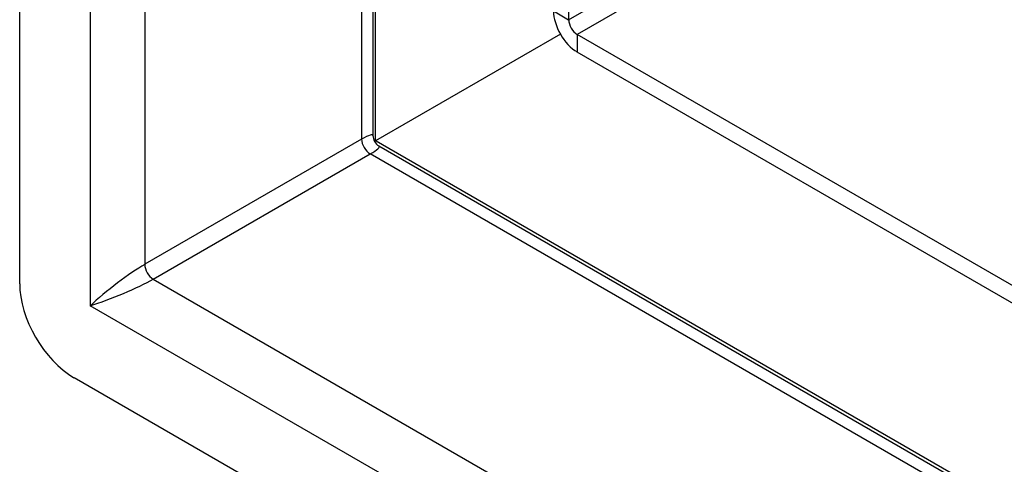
# Model space of a CAD drawing. Header units: inches. Extents: x 12 to 235, y 17 to 142.
# Tile 79 of 117: x 202.5 to 205.02, y 74.51 to 75.65. Entities that reach past the tile are written whole.
import ezdxf

# ---------------------------------------------------------------- set-up
doc = ezdxf.new("R2010")
doc.units = ezdxf.units.IN
doc.header["$MEASUREMENT"] = 0
doc.layers.add('Visible Edges(ANSI)', color=7, linetype='Continuous', lineweight=25)
doc.layers.add('Visible Tangent Edges(ANSI)', color=7, linetype='Continuous', lineweight=25)

msp = doc.modelspace()

# ---------------------------------------------------------------- linework, layer by layer
at = {"layer": 'Visible Edges(ANSI)'}
for p, q in [((202.496, 74.9775), (202.496, 122.8101)), ((203.4015, 122.206), (203.4015, 75.3575)), ((203.4084, 75.3436), (203.4084, 122.202)), ((203.9031, 77.153), (203.9031, 75.6545)), ((203.8821, 75.617), (203.4084, 75.3436)), ((205.2617, 74.8449), (203.9251, 75.6165)), ((205.2617, 74.7999), (203.9251, 75.5716)), ((227.0185, 61.7123), (203.4035, 75.3464)), ((203.4035, 75.3464), (203.4084, 75.3436)), ((203.417, 75.3306), (227.0185, 61.7043)), ((227.0888, 60.6181), (202.6352, 74.7364))]:
    msp.add_line(p, q, dxfattribs=at)
msp.add_arc((203.4325, 75.3575), 0.031, 180, 240, dxfattribs=at)
for centre, major_axis, start_param, end_param in [((203.9251, 75.6419), (0.043, -0.0745), 3.926991, 5.497787), ((203.9251, 75.6419), (0.0155, -0.0268), 3.926991, 5.497787), ((202.6352, 74.8971), (-0.0984, 0.1705), 0.785398, 2.356194)]:
    msp.add_ellipse(centre, major_axis=major_axis, ratio=0.57735, start_param=start_param, end_param=end_param, dxfattribs=at)
at = {"layer": 'Visible Tangent Edges(ANSI)'}
for p, q in [((202.6765, 122.6581), (202.6765, 74.921)), ((202.8165, 122.5438), (202.8165, 75.0272)), ((203.3725, 122.2228), (203.3725, 75.3481)), ((203.9031, 75.6545), (204.3625, 75.9197)), ((204.3844, 75.8817), (203.9251, 75.6165)), ((203.8642, 75.677), (203.9031, 75.6545)), ((203.9251, 75.6165), (203.9251, 75.5716)), ((203.3725, 75.3481), (202.8165, 75.0272)), ((202.8384, 74.9892), (203.3944, 75.3102)), ((227.0185, 61.6708), (203.3944, 75.3102)), ((202.8384, 74.9892), (227.0185, 61.0289)), ((227.0475, 60.8504), (202.6765, 74.921))]:
    msp.add_line(p, q, dxfattribs=at)
for centre, major_axis, ratio, start_param, end_param in [((203.3025, 75.2824), (-0.0986, -0.0763), 0.113927, 3.053631, 3.83903), ((203.3944, 75.3355), (-0.0155, 0.0268), 0.57735, 0.785398, 2.356194), ((203.3025, 75.2824), (0.1154, 0.0472), 0.113927, 5.585748, 6.371147), ((202.7465, 74.9614), (-0.0986, -0.0763), 0.113927, 3.83903, 5.409826), ((202.8384, 75.0145), (-0.0155, 0.0268), 0.57735, 0.785398, 2.356194), ((202.7465, 74.9614), (0.1154, 0.0472), 0.113927, 4.014952, 5.585748)]:
    msp.add_ellipse(centre, major_axis=major_axis, ratio=ratio, start_param=start_param, end_param=end_param, dxfattribs=at)

doc.saveas('drawing.dxf')
